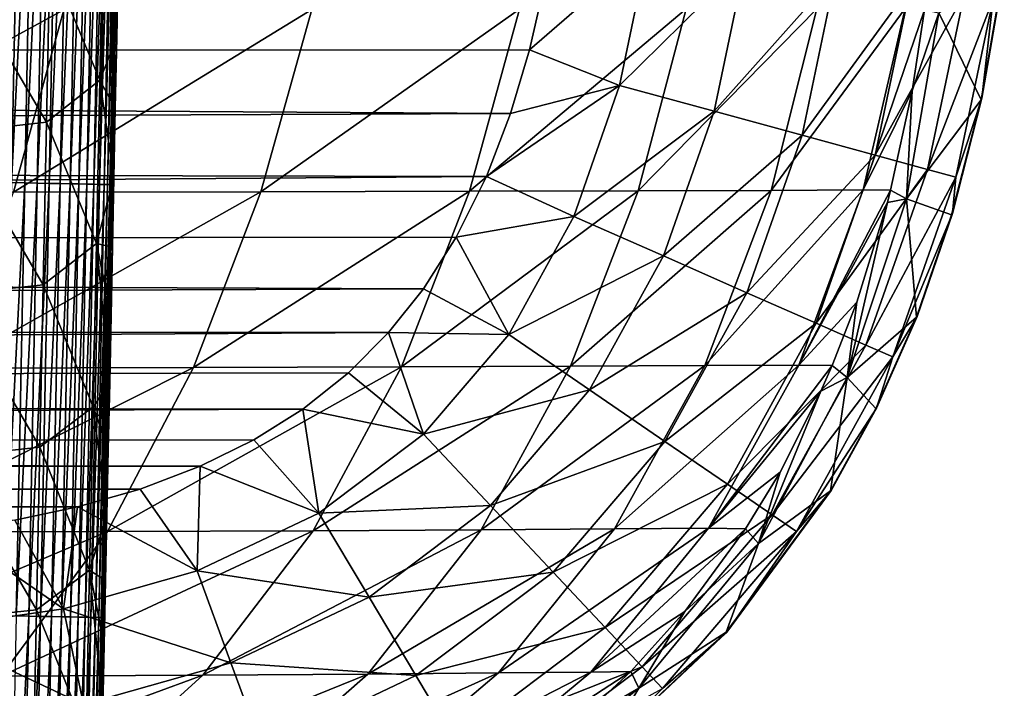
# Model space of a CAD drawing. Header units: metres. Extents: x -26 to 26, y -119 to 32.
# Tile 95 of 208: x 14.85 to 18.12, y -86.17 to -83.95. Entities that reach past the tile are written whole.
import ezdxf

# ---------------------------------------------------------------- set-up
doc = ezdxf.new("R2010")
doc.units = ezdxf.units.M
doc.layers.add('solid_13_411_041_XXX', color=7, linetype='CONTINUOUS')

msp = doc.modelspace()

# ---------------------------------------------------------------- linework, layer by layer
at = {"layer": 'solid_13_411_041_XXX'}
for points in [[(14.803458, -83.055862, 145.062561), (14.775111, -84.492905, 145.062637), (14.848847, -83.056755, 145.036484)], [(14.775111, -84.492905, 145.062637), (14.820511, -84.493813, 145.03656), (14.848847, -83.056755, 145.036484)], [(14.848847, -83.056755, 145.036484), (14.820511, -84.493813, 145.03656), (14.892544, -83.057617, 145.006866)], [(14.820511, -84.493813, 145.03656), (14.864215, -84.494682, 145.006912), (14.892544, -83.057617, 145.006866)], [(14.892544, -83.057617, 145.006866), (14.864215, -84.494682, 145.006912), (14.93414, -83.058441, 144.973877)], [(14.864215, -84.494682, 145.006912), (14.905818, -84.495506, 144.973923), (14.93414, -83.058441, 144.973877)], [(14.93414, -83.058441, 144.973877), (14.905818, -84.495506, 144.973923), (14.973257, -83.059212, 144.937775)], [(14.905818, -84.495506, 144.973923), (14.94494, -84.496292, 144.93779), (14.973257, -83.059212, 144.937775)], [(14.973257, -83.059212, 144.937775), (14.94494, -84.496292, 144.93779), (15.009553, -83.059929, 144.898819)], [(14.94494, -84.496292, 144.93779), (14.981237, -84.497017, 144.898804), (15.009553, -83.059929, 144.898819)], [(15.009553, -83.059929, 144.898819), (14.981237, -84.497017, 144.898804), (15.042732, -83.060585, 144.857361)], [(14.981237, -84.497017, 144.898804), (15.014417, -84.497681, 144.857346), (15.042732, -83.060585, 144.857361)], [(15.042732, -83.060585, 144.857361), (15.014417, -84.497681, 144.857346), (15.072556, -83.06118, 144.813797)], [(15.014417, -84.497681, 144.857346), (15.044238, -84.498276, 144.813751), (15.072556, -83.06118, 144.813797)], [(15.072556, -83.06118, 144.813797), (15.044238, -84.498276, 144.813751), (15.098847, -83.061699, 144.768509)], [(15.044238, -84.498276, 144.813751), (15.070522, -84.498802, 144.768448), (15.098847, -83.061699, 144.768509)], [(15.098847, -83.061699, 144.768509), (15.070522, -84.498802, 144.768448), (15.12149, -83.062149, 144.721939)], [(15.070522, -84.498802, 144.768448), (15.093157, -84.49926, 144.721848), (15.12149, -83.062149, 144.721939)], [(15.12149, -83.062149, 144.721939), (15.093157, -84.49926, 144.721848), (15.140434, -83.062523, 144.6745)], [(15.093157, -84.49926, 144.721848), (15.11209, -84.499641, 144.674377), (15.140434, -83.062523, 144.6745)], [(15.140434, -83.062523, 144.6745), (15.11209, -84.499641, 144.674377), (15.155691, -83.062836, 144.626587)], [(15.11209, -84.499641, 144.674377), (15.127334, -84.499954, 144.626465), (15.155691, -83.062836, 144.626587)], [(15.155691, -83.062836, 144.626587), (15.127334, -84.499954, 144.626465), (15.167327, -83.063065, 144.578629)], [(15.127334, -84.499954, 144.626465), (15.138954, -84.500191, 144.578476), (15.167327, -83.063065, 144.578629)], [(15.167327, -83.063065, 144.578629), (15.138954, -84.500191, 144.578476), (15.175461, -83.063232, 144.530975)], [(15.138954, -84.500191, 144.578476), (15.147071, -84.500359, 144.530823), (15.175461, -83.063232, 144.530975)], [(15.175461, -83.063232, 144.530975), (15.147071, -84.500359, 144.530823), (15.180253, -83.063332, 144.483963)], [(15.147071, -84.500359, 144.530823), (15.151845, -84.500458, 144.483795), (15.180253, -83.063332, 144.483963)], [(15.180962, -83.110985, 144.437943), (15.180253, -83.063332, 144.483963), (15.151845, -84.500458, 144.483795)], [(15.171782, -83.576561, 144.437881), (15.180962, -83.110985, 144.437943), (15.151845, -84.500458, 144.483795)], [(15.162795, -84.030807, 144.43782), (15.171782, -83.576561, 144.437881), (15.151845, -84.500458, 144.483795)], [(15.174595, -83.774887, 142.195953), (15.171782, -83.576561, 144.437881), (15.162795, -84.030807, 144.43782)], [(15.124441, -83.61216, 141.596115), (15.113297, -84.154083, 141.598404), (14.947064, -83.753944, 140.983948)], [(15.124441, -83.61216, 141.596115), (15.169733, -84.012238, 142.196716), (15.113297, -84.154083, 141.598404)], [(15.124441, -83.61216, 141.596115), (15.174595, -83.774887, 142.195953), (15.169733, -84.012238, 142.196716)], [(-16.615705, -83.693268, 104.899536), (-16.539513, -84.058632, 104.899536), (16.592365, -83.825233, 104.899536)], [(16.935949, -83.709862, 104.865211), (16.592365, -83.825233, 104.899536), (16.540787, -84.053635, 104.899536)], [(16.839554, -84.171463, 104.865211), (16.935949, -83.709862, 104.865211), (16.540787, -84.053635, 104.899536)], [(17.257246, -83.758705, 104.754227), (16.935949, -83.709862, 104.865211), (16.839554, -84.171463, 104.865211)], [(14.947064, -83.753944, 140.983948), (14.936033, -84.293365, 140.986801), (14.640757, -83.788597, 140.393875)], [(15.113297, -84.154083, 141.598404), (14.936033, -84.293365, 140.986801), (14.947064, -83.753944, 140.983948)], [(17.153124, -84.256844, 104.754227), (17.257246, -83.758705, 104.754227), (16.839554, -84.171463, 104.865211)], [(17.556665, -83.804222, 104.562874), (17.257246, -83.758705, 104.754227), (17.153124, -84.256844, 104.754227)], [(14.936033, -84.293365, 140.986801), (14.629941, -84.32737, 140.397293), (14.640757, -83.788597, 140.393875)], [(15.169733, -84.012238, 142.196716), (15.174595, -83.774887, 142.195953), (15.162795, -84.030807, 144.43782)], [(17.899822, -83.930084, 96.279167), (18.114765, -83.78936, 103.297173), (18.040104, -84.219482, 103.298996)], [(18.040104, -84.219482, 103.298996), (18.114765, -83.78936, 103.297173), (18.043011, -84.213997, 103.348038)], [(18.043011, -84.213997, 103.348038), (18.117117, -83.785042, 103.345543), (18.08057, -83.883873, 103.662086)], [(18.114765, -83.78936, 103.297173), (18.117117, -83.785042, 103.345543), (18.043011, -84.213997, 103.348038)], [(-16.539513, -84.058632, 104.899536), (16.540787, -84.053635, 104.899536), (16.592365, -83.825233, 104.899536)], [(17.445345, -84.336418, 104.562874), (17.556665, -83.804222, 104.562874), (17.153124, -84.256844, 104.754227)], [(17.805813, -83.842102, 104.300964), (17.556665, -83.804222, 104.562874), (17.445345, -84.336418, 104.562874)], [(17.688499, -84.402634, 104.300964), (17.805813, -83.842102, 104.300964), (17.445345, -84.336418, 104.562874)], [(17.983307, -83.869087, 103.991005), (17.805813, -83.842102, 104.300964), (17.688499, -84.402634, 104.300964)], [(17.861727, -84.449799, 103.991005), (17.983307, -83.869087, 103.991005), (17.688499, -84.402634, 104.300964)], [(18.08057, -83.883873, 103.662086), (17.983307, -83.869087, 103.991005), (17.861727, -84.449799, 103.991005)], [(17.956652, -84.475647, 103.662086), (18.08057, -83.883873, 103.662086), (17.861727, -84.449799, 103.991005)], [(18.043011, -84.213997, 103.348038), (18.08057, -83.883873, 103.662086), (17.956652, -84.475647, 103.662086)], [(14.99424, -83.919922, 80.08316), (14.826403, -84.525124, 80.137085), (13.882599, -84.525604, 78.836548)], [(14.045218, -83.92009, 78.772224), (14.99424, -83.919922, 80.08316), (13.882599, -84.525604, 78.836548)], [(15.817403, -83.919411, 81.477402), (15.648111, -84.524132, 81.52047), (14.826403, -84.525124, 80.137085)], [(14.99424, -83.919922, 80.08316), (15.817403, -83.919411, 81.477402), (14.826403, -84.525124, 80.137085)], [(16.50753, -83.918594, 82.944672), (16.341015, -84.522728, 82.97686), (15.648111, -84.524132, 81.52047)], [(15.817403, -83.919411, 81.477402), (16.50753, -83.918594, 82.944672), (15.648111, -84.524132, 81.52047)], [(17.060362, -83.917564, 84.471497), (16.900784, -84.521103, 84.493271), (16.341015, -84.522728, 82.97686)], [(16.50753, -83.918594, 82.944672), (17.060362, -83.917564, 84.471497), (16.341015, -84.522728, 82.97686)], [(17.494225, -83.916534, 86.036263), (17.343195, -84.519508, 86.049484), (16.900784, -84.521103, 84.493271)], [(17.060362, -83.917564, 84.471497), (17.494225, -83.916534, 86.036263), (16.900784, -84.521103, 84.493271)], [(17.78771, -83.915634, 87.633873), (17.648554, -84.518181, 87.639671), (17.343195, -84.519508, 86.049484)], [(17.494225, -83.916534, 86.036263), (17.78771, -83.915634, 87.633873), (17.343195, -84.519508, 86.049484)], [(17.78771, -83.915634, 87.633873), (17.852016, -83.919922, 89.257568), (17.648554, -84.518181, 87.639671)], [(17.648554, -84.518181, 87.639671), (17.852016, -83.919922, 89.257568), (17.810781, -84.189331, 89.257568)], [(17.899822, -83.930084, 96.279167), (18.040104, -84.219482, 103.298996), (17.792715, -84.547386, 96.280685)], [(17.810781, -84.189331, 89.257568), (17.899822, -83.930084, 96.279167), (17.792715, -84.547386, 96.280685)], [(17.810781, -84.189331, 89.257568), (17.852016, -83.919922, 89.257568), (17.899822, -83.930084, 96.279167)], [(15.113297, -84.154083, 141.598404), (15.169733, -84.012238, 142.196716), (15.164923, -84.246788, 142.197495)], [(15.169733, -84.012238, 142.196716), (15.162795, -84.030807, 144.43782), (15.149654, -84.692284, 144.437744)], [(15.164923, -84.246788, 142.197495), (15.169733, -84.012238, 142.196716), (15.149654, -84.692284, 144.437744)], [(15.149654, -84.692284, 144.437744), (15.162795, -84.030807, 144.43782), (15.151845, -84.500458, 144.483795)], [(-16.539513, -84.058632, 104.899536), (16.477753, -84.264839, 104.899536), (16.540787, -84.053635, 104.899536)], [(-16.539513, -84.058632, 104.899536), (-16.427309, -84.401772, 104.899536), (16.477753, -84.264839, 104.899536)], [(16.839554, -84.171463, 104.865211), (16.540787, -84.053635, 104.899536), (16.477753, -84.264839, 104.899536)], [(15.113297, -84.154083, 141.598404), (15.10212, -84.696007, 141.600754), (14.936033, -84.293365, 140.986801)], [(15.113297, -84.154083, 141.598404), (15.160161, -84.478645, 142.198273), (15.10212, -84.696007, 141.600754)], [(15.113297, -84.154083, 141.598404), (15.164923, -84.246788, 142.197495), (15.160161, -84.478645, 142.198273)], [(16.839554, -84.171463, 104.865211), (16.477753, -84.264839, 104.899536), (16.397043, -84.473907, 104.899536)], [(16.687374, -84.6064, 104.865211), (16.839554, -84.171463, 104.865211), (16.397043, -84.473907, 104.899536)], [(17.153124, -84.256844, 104.754227), (16.839554, -84.171463, 104.865211), (16.687374, -84.6064, 104.865211)], [(17.648554, -84.518181, 87.639671), (17.810781, -84.189331, 89.257568), (17.739618, -84.519104, 89.257568)], [(17.739618, -84.519104, 89.257568), (17.810781, -84.189331, 89.257568), (17.792715, -84.547386, 96.280685)], [(17.792715, -84.547386, 96.280685), (18.040104, -84.219482, 103.298996), (17.942295, -84.601135, 103.301682)], [(17.942295, -84.601135, 103.301682), (18.040104, -84.219482, 103.298996), (17.945284, -84.596733, 103.350929)], [(17.945284, -84.596733, 103.350929), (18.043011, -84.213997, 103.348038), (17.956652, -84.475647, 103.662086)], [(18.040104, -84.219482, 103.298996), (18.043011, -84.213997, 103.348038), (17.945284, -84.596733, 103.350929)], [(15.160161, -84.478645, 142.198273), (15.164923, -84.246788, 142.197495), (15.149654, -84.692284, 144.437744)], [(16.984856, -84.737251, 104.754227), (17.153124, -84.256844, 104.754227), (16.687374, -84.6064, 104.865211)], [(17.445345, -84.336418, 104.562874), (17.153124, -84.256844, 104.754227), (16.984856, -84.737251, 104.754227)], [(-16.427309, -84.401772, 104.899536), (16.397043, -84.473907, 104.899536), (16.477753, -84.264839, 104.899536)], [(14.936033, -84.293365, 140.986801), (14.924971, -84.832794, 140.989716), (14.629941, -84.32737, 140.397293)], [(15.10212, -84.696007, 141.600754), (14.924971, -84.832794, 140.989716), (14.936033, -84.293365, 140.986801)], [(14.924971, -84.832794, 140.989716), (14.61909, -84.86615, 140.400742), (14.629941, -84.32737, 140.397293)], [(17.262083, -84.859192, 104.562874), (17.445345, -84.336418, 104.562874), (16.984856, -84.737251, 104.754227)], [(17.688499, -84.402634, 104.300964), (17.445345, -84.336418, 104.562874), (17.262083, -84.859192, 104.562874)], [(-16.427309, -84.401772, 104.899536), (-16.274218, -84.7146, 104.899536), (16.397043, -84.473907, 104.899536)], [(17.492764, -84.960655, 104.300964), (17.688499, -84.402634, 104.300964), (17.262083, -84.859192, 104.562874)], [(17.861727, -84.449799, 103.991005), (17.688499, -84.402634, 104.300964), (17.492764, -84.960655, 104.300964)], [(17.657101, -85.032944, 103.991005), (17.861727, -84.449799, 103.991005), (17.492764, -84.960655, 104.300964)], [(17.956652, -84.475647, 103.662086), (17.861727, -84.449799, 103.991005), (17.657101, -85.032944, 103.991005)], [(-16.274218, -84.7146, 104.899536), (16.29735, -84.674454, 104.899536), (16.397043, -84.473907, 104.899536)], [(15.10212, -84.696007, 141.600754), (15.160161, -84.478645, 142.198273), (15.155447, -84.707909, 142.199051)], [(15.155447, -84.707909, 142.199051), (15.160161, -84.478645, 142.198273), (15.149654, -84.692284, 144.437744)], [(16.687374, -84.6064, 104.865211), (16.397043, -84.473907, 104.899536), (16.29735, -84.674454, 104.899536)], [(17.747154, -85.072556, 103.662086), (17.956652, -84.475647, 103.662086), (17.657101, -85.032944, 103.991005)], [(17.945284, -84.596733, 103.350929), (17.956652, -84.475647, 103.662086), (17.747154, -85.072556, 103.662086)], [(14.820511, -84.493813, 145.03656), (14.791864, -85.930862, 145.036621), (14.864215, -84.494682, 145.006912)], [(14.791864, -85.930862, 145.036621), (14.835576, -85.93174, 145.006973), (14.864215, -84.494682, 145.006912)], [(14.864215, -84.494682, 145.006912), (14.835576, -85.93174, 145.006973), (14.905818, -84.495506, 144.973923)], [(14.835576, -85.93174, 145.006973), (14.877186, -85.932579, 144.973953), (14.905818, -84.495506, 144.973923)], [(14.905818, -84.495506, 144.973923), (14.877186, -85.932579, 144.973953), (14.94494, -84.496292, 144.93779)], [(14.877186, -85.932579, 144.973953), (14.916311, -85.933365, 144.937805), (14.94494, -84.496292, 144.93779)], [(14.94494, -84.496292, 144.93779), (14.916311, -85.933365, 144.937805), (14.981237, -84.497017, 144.898804)], [(14.916311, -85.933365, 144.937805), (14.952611, -85.934097, 144.898819), (14.981237, -84.497017, 144.898804)], [(14.981237, -84.497017, 144.898804), (14.952611, -85.934097, 144.898819), (15.014417, -84.497681, 144.857346)], [(14.952611, -85.934097, 144.898819), (14.98579, -85.934769, 144.857315), (15.014417, -84.497681, 144.857346)], [(15.014417, -84.497681, 144.857346), (14.98579, -85.934769, 144.857315), (15.044238, -84.498276, 144.813751)], [(14.98579, -85.934769, 144.857315), (15.015608, -85.935371, 144.813705), (15.044238, -84.498276, 144.813751)], [(15.044238, -84.498276, 144.813751), (15.015608, -85.935371, 144.813705), (15.070522, -84.498802, 144.768448)], [(15.015608, -85.935371, 144.813705), (15.041887, -85.935905, 144.768387), (15.070522, -84.498802, 144.768448)], [(15.070522, -84.498802, 144.768448), (15.041887, -85.935905, 144.768387), (15.093157, -84.49926, 144.721848)], [(15.041887, -85.935905, 144.768387), (15.064514, -85.936371, 144.721771), (15.093157, -84.49926, 144.721848)], [(15.093157, -84.49926, 144.721848), (15.064514, -85.936371, 144.721771), (15.11209, -84.499641, 144.674377)], [(15.064514, -85.936371, 144.721771), (15.083437, -85.936752, 144.674286), (15.11209, -84.499641, 144.674377)], [(15.11209, -84.499641, 144.674377), (15.083437, -85.936752, 144.674286), (15.127334, -84.499954, 144.626465)], [(15.083437, -85.936752, 144.674286), (15.098668, -85.937065, 144.626343), (15.127334, -84.499954, 144.626465)], [(15.127334, -84.499954, 144.626465), (15.098668, -85.937065, 144.626343), (15.138954, -84.500191, 144.578476)], [(15.098668, -85.937065, 144.626343), (15.110275, -85.937309, 144.578354), (15.138954, -84.500191, 144.578476)], [(15.138954, -84.500191, 144.578476), (15.110275, -85.937309, 144.578354), (15.147071, -84.500359, 144.530823)], [(15.110275, -85.937309, 144.578354), (15.118376, -85.937477, 144.53067), (15.147071, -84.500359, 144.530823)], [(15.147071, -84.500359, 144.530823), (15.118376, -85.937477, 144.53067), (15.151845, -84.500458, 144.483795)], [(15.118376, -85.937477, 144.53067), (15.123133, -85.937576, 144.483643), (15.151845, -84.500458, 144.483795)], [(15.149654, -84.692284, 144.437744), (15.151845, -84.500458, 144.483795), (15.123133, -85.937576, 144.483643)], [(16.341015, -84.522728, 82.97686), (16.115328, -85.105667, 83.041573), (15.42452, -85.107681, 81.602661)], [(15.648111, -84.524132, 81.52047), (16.341015, -84.522728, 82.97686), (15.42452, -85.107681, 81.602661)], [(16.900784, -84.521103, 84.493271), (16.676941, -85.103378, 84.540428), (16.115328, -85.105667, 83.041573)], [(16.341015, -84.522728, 82.97686), (16.900784, -84.521103, 84.493271), (16.115328, -85.105667, 83.041573)], [(17.343195, -84.519508, 86.049484), (17.122599, -85.101151, 86.0802), (16.676941, -85.103378, 84.540428)], [(16.900784, -84.521103, 84.493271), (17.343195, -84.519508, 86.049484), (16.676941, -85.103378, 84.540428)], [(17.648554, -84.518181, 87.639671), (17.434774, -85.099342, 87.654678), (17.122599, -85.101151, 86.0802)], [(17.343195, -84.519508, 86.049484), (17.648554, -84.518181, 87.639671), (17.122599, -85.101151, 86.0802)], [(17.648554, -84.518181, 87.639671), (17.739618, -84.519104, 89.257568), (17.434774, -85.099342, 87.654678)], [(17.434774, -85.099342, 87.654678), (17.739618, -84.519104, 89.257568), (17.729053, -84.559921, 89.257568)], [(17.729053, -84.559921, 89.257568), (17.739618, -84.519104, 89.257568), (17.792715, -84.547386, 96.280685)], [(15.648111, -84.524132, 81.52047), (15.42452, -85.107681, 81.602661), (14.608914, -85.109169, 80.236252)], [(14.826403, -84.525124, 80.137085), (15.648111, -84.524132, 81.52047), (14.608914, -85.109169, 80.236252)], [(17.792715, -84.547386, 96.280685), (17.82509, -84.94014, 103.304955), (17.595177, -85.140869, 96.28347)], [(17.729053, -84.559921, 89.257568), (17.792715, -84.547386, 96.280685), (17.595177, -85.140869, 96.28347)], [(17.792715, -84.547386, 96.280685), (17.942295, -84.601135, 103.301682), (17.82509, -84.94014, 103.304955)], [(17.434774, -85.099342, 87.654678), (17.729053, -84.559921, 89.257568), (17.627356, -84.890221, 89.257568)], [(17.627356, -84.890221, 89.257568), (17.729053, -84.559921, 89.257568), (17.595177, -85.140869, 96.28347)], [(16.471451, -84.998474, 104.865211), (16.687374, -84.6064, 104.865211), (16.29735, -84.674454, 104.899536)], [(16.984856, -84.737251, 104.754227), (16.687374, -84.6064, 104.865211), (16.471451, -84.998474, 104.865211)], [(17.827477, -84.938141, 103.354057), (17.945284, -84.596733, 103.350929), (17.747154, -85.072556, 103.662086)], [(17.82509, -84.94014, 103.304955), (17.942295, -84.601135, 103.301682), (17.827477, -84.938141, 103.354057)], [(17.942295, -84.601135, 103.301682), (17.945284, -84.596733, 103.350929), (17.827477, -84.938141, 103.354057)], [(-16.274218, -84.7146, 104.899536), (16.188822, -84.846039, 104.899536), (16.29735, -84.674454, 104.899536)], [(16.471451, -84.998474, 104.865211), (16.29735, -84.674454, 104.899536), (16.188822, -84.846039, 104.899536)], [(-16.274218, -84.7146, 104.899536), (-16.087545, -84.974808, 104.899536), (16.188822, -84.846039, 104.899536)], [(15.10212, -84.696007, 141.600754), (15.090912, -85.23793, 141.603149), (14.924971, -84.832794, 140.989716)], [(15.10212, -84.696007, 141.600754), (15.146161, -85.158722, 142.200623), (15.090912, -85.23793, 141.603149)], [(15.10212, -84.696007, 141.600754), (15.155447, -84.707909, 142.199051), (15.150779, -84.934669, 142.199844)], [(15.10212, -84.696007, 141.600754), (15.150779, -84.934669, 142.199844), (15.146161, -85.158722, 142.200623)], [(15.136904, -85.331009, 144.437668), (15.149654, -84.692284, 144.437744), (15.123133, -85.937576, 144.483643)], [(15.155447, -84.707909, 142.199051), (15.149654, -84.692284, 144.437744), (15.136904, -85.331009, 144.437668)], [(15.150779, -84.934669, 142.199844), (15.155447, -84.707909, 142.199051), (15.136904, -85.331009, 144.437668)], [(16.739744, -85.181877, 104.754227), (16.984856, -84.737251, 104.754227), (16.471451, -84.998474, 104.865211)], [(17.262083, -84.859192, 104.562874), (16.984856, -84.737251, 104.754227), (16.739744, -85.181877, 104.754227)], [(-16.087545, -84.974808, 104.899536), (16.072535, -84.991806, 104.899536), (16.188822, -84.846039, 104.899536)], [(14.924971, -84.832794, 140.989716), (14.913876, -85.372215, 140.992661), (14.61909, -84.86615, 140.400742)], [(15.090912, -85.23793, 141.603149), (14.913876, -85.372215, 140.992661), (14.924971, -84.832794, 140.989716)], [(16.471451, -84.998474, 104.865211), (16.188822, -84.846039, 104.899536), (16.072535, -84.991806, 104.899536)], [(14.913876, -85.372215, 140.992661), (14.608204, -85.40493, 140.404236), (14.61909, -84.86615, 140.400742)], [(16.989767, -85.352798, 104.562874), (17.262083, -84.859192, 104.562874), (16.739744, -85.181877, 104.754227)], [(17.492764, -84.960655, 104.300964), (17.262083, -84.859192, 104.562874), (16.989767, -85.352798, 104.562874)], [(17.434774, -85.099342, 87.654678), (17.627356, -84.890221, 89.257568), (17.545746, -85.100464, 89.257568)], [(17.545746, -85.100464, 89.257568), (17.627356, -84.890221, 89.257568), (17.595177, -85.140869, 96.28347)], [(15.146161, -85.158722, 142.200623), (15.150779, -84.934669, 142.199844), (15.136904, -85.331009, 144.437668)], [(17.595177, -85.140869, 96.28347), (17.82509, -84.94014, 103.304955), (17.690569, -85.243454, 103.30864)], [(17.690569, -85.243454, 103.30864), (17.82509, -84.94014, 103.304955), (17.692327, -85.242989, 103.357338)], [(17.692327, -85.242989, 103.357338), (17.827477, -84.938141, 103.354057), (17.747154, -85.072556, 103.662086)], [(17.82509, -84.94014, 103.304955), (17.827477, -84.938141, 103.354057), (17.692327, -85.242989, 103.357338)], [(-16.087545, -84.974808, 104.899536), (-15.861433, -85.190666, 104.899536), (16.072535, -84.991806, 104.899536)], [(17.197813, -85.495018, 104.300964), (17.492764, -84.960655, 104.300964), (16.989767, -85.352798, 104.562874)], [(17.657101, -85.032944, 103.991005), (17.492764, -84.960655, 104.300964), (17.197813, -85.495018, 104.300964)], [(-15.861433, -85.190666, 104.899536), (15.939108, -85.125252, 104.899536), (16.072535, -84.991806, 104.899536)], [(16.188721, -85.329254, 104.865211), (16.072535, -84.991806, 104.899536), (15.939108, -85.125252, 104.899536)], [(16.188721, -85.329254, 104.865211), (16.471451, -84.998474, 104.865211), (16.072535, -84.991806, 104.899536)], [(16.739744, -85.181877, 104.754227), (16.471451, -84.998474, 104.865211), (16.188721, -85.329254, 104.865211)], [(17.346025, -85.596336, 103.991005), (17.657101, -85.032944, 103.991005), (17.197813, -85.495018, 104.300964)], [(17.747154, -85.072556, 103.662086), (17.657101, -85.032944, 103.991005), (17.346025, -85.596336, 103.991005)], [(17.427242, -85.651855, 103.662086), (17.747154, -85.072556, 103.662086), (17.346025, -85.596336, 103.991005)], [(17.692327, -85.242989, 103.357338), (17.747154, -85.072556, 103.662086), (17.427242, -85.651855, 103.662086)], [(15.42452, -85.107681, 81.602661), (15.13906, -85.65184, 81.729492), (14.33494, -85.653816, 80.387039)], [(14.608914, -85.109169, 80.236252), (15.42452, -85.107681, 81.602661), (14.33494, -85.653816, 80.387039)], [(16.115328, -85.105667, 83.041573), (15.822133, -85.64917, 83.143372), (15.13906, -85.65184, 81.729492)], [(15.42452, -85.107681, 81.602661), (16.115328, -85.105667, 83.041573), (15.13906, -85.65184, 81.729492)], [(16.676941, -85.103378, 84.540428), (16.379683, -85.646141, 84.616486), (15.822133, -85.64917, 83.143372)], [(16.115328, -85.105667, 83.041573), (16.676941, -85.103378, 84.540428), (15.822133, -85.64917, 83.143372)], [(17.122599, -85.101151, 86.0802), (16.822458, -85.643211, 86.130875), (16.379683, -85.646141, 84.616486)], [(16.676941, -85.103378, 84.540428), (17.122599, -85.101151, 86.0802), (16.379683, -85.646141, 84.616486)], [(17.434774, -85.099342, 87.654678), (17.135164, -85.640839, 87.680084), (16.822458, -85.643211, 86.130875)], [(17.122599, -85.101151, 86.0802), (17.434774, -85.099342, 87.654678), (16.822458, -85.643211, 86.130875)], [(17.434774, -85.099342, 87.654678), (17.545746, -85.100464, 89.257568), (17.135164, -85.640839, 87.680084)], [(17.135164, -85.640839, 87.680084), (17.545746, -85.100464, 89.257568), (17.508017, -85.186554, 89.257568)], [(17.508017, -85.186554, 89.257568), (17.545746, -85.100464, 89.257568), (17.595177, -85.140869, 96.28347)], [(-15.861433, -85.190666, 104.899536), (15.788097, -85.245422, 104.899536), (15.939108, -85.125252, 104.899536)], [(16.188721, -85.329254, 104.865211), (15.939108, -85.125252, 104.899536), (15.788097, -85.245422, 104.899536)], [(17.595177, -85.140869, 96.28347), (17.540079, -85.516647, 103.312614), (17.300333, -85.691101, 96.287369)], [(17.508017, -85.186554, 89.257568), (17.595177, -85.140869, 96.28347), (17.300333, -85.691101, 96.287369)], [(17.595177, -85.140869, 96.28347), (17.690569, -85.243454, 103.30864), (17.540079, -85.516647, 103.312614)], [(15.090912, -85.23793, 141.603149), (15.146161, -85.158722, 142.200623), (15.141594, -85.38002, 142.201416)], [(15.141594, -85.38002, 142.201416), (15.146161, -85.158722, 142.200623), (15.136904, -85.331009, 144.437668)], [(-15.861433, -85.190666, 104.899536), (-15.583422, -85.369743, 104.899536), (15.788097, -85.245422, 104.899536)], [(16.411318, -85.56604, 104.754227), (16.739744, -85.181877, 104.754227), (16.188721, -85.329254, 104.865211)], [(16.989767, -85.352798, 104.562874), (16.739744, -85.181877, 104.754227), (16.411318, -85.56604, 104.754227)], [(17.135164, -85.640839, 87.680084), (17.508017, -85.186554, 89.257568), (17.372475, -85.454437, 89.257568)], [(17.372475, -85.454437, 89.257568), (17.508017, -85.186554, 89.257568), (17.300333, -85.691101, 96.287369)], [(15.090912, -85.23793, 141.603149), (15.079674, -85.779854, 141.605621), (14.913876, -85.372215, 140.992661)], [(15.090912, -85.23793, 141.603149), (15.137076, -85.598648, 142.202209), (15.079674, -85.779854, 141.605621)], [(15.090912, -85.23793, 141.603149), (15.141594, -85.38002, 142.201416), (15.137076, -85.598648, 142.202209)], [(-15.583422, -85.369743, 104.899536), (15.624725, -85.347519, 104.899536), (15.788097, -85.245422, 104.899536)], [(15.841104, -85.591087, 104.865211), (15.788097, -85.245422, 104.899536), (15.624725, -85.347519, 104.899536)], [(15.841104, -85.591087, 104.865211), (16.188721, -85.329254, 104.865211), (15.788097, -85.245422, 104.899536)], [(17.542105, -85.515724, 103.360718), (17.692327, -85.242989, 103.357338), (17.427242, -85.651855, 103.662086)], [(17.540079, -85.516647, 103.312614), (17.690569, -85.243454, 103.30864), (17.542105, -85.515724, 103.360718)], [(17.690569, -85.243454, 103.30864), (17.692327, -85.242989, 103.357338), (17.542105, -85.515724, 103.360718)], [(15.124552, -85.946991, 144.437592), (15.136904, -85.331009, 144.437668), (15.123133, -85.937576, 144.483643)], [(15.141594, -85.38002, 142.201416), (15.136904, -85.331009, 144.437668), (15.124552, -85.946991, 144.437592)], [(16.411318, -85.56604, 104.754227), (16.188721, -85.329254, 104.865211), (15.841104, -85.591087, 104.865211)], [(-15.583422, -85.369743, 104.899536), (15.446947, -85.434799, 104.899536), (15.624725, -85.347519, 104.899536)], [(-15.583422, -85.369743, 104.899536), (-15.411857, -85.449745, 104.899536), (15.446947, -85.434799, 104.899536)], [(14.913876, -85.372215, 140.992661), (14.902749, -85.911644, 140.995651), (14.608204, -85.40493, 140.404236)], [(15.079674, -85.779854, 141.605621), (14.902749, -85.911644, 140.995651), (14.913876, -85.372215, 140.992661)], [(15.841104, -85.591087, 104.865211), (15.624725, -85.347519, 104.899536), (15.446947, -85.434799, 104.899536)], [(16.618759, -85.786697, 104.562874), (16.989767, -85.352798, 104.562874), (16.411318, -85.56604, 104.754227)], [(17.197813, -85.495018, 104.300964), (16.989767, -85.352798, 104.562874), (16.618759, -85.786697, 104.562874)], [(14.902749, -85.911644, 140.995651), (14.597282, -85.94371, 140.407745), (14.608204, -85.40493, 140.404236)], [(15.137076, -85.598648, 142.202209), (15.141594, -85.38002, 142.201416), (15.124552, -85.946991, 144.437592)], [(-15.411857, -85.449745, 104.899536), (15.247194, -85.510757, 104.899536), (15.446947, -85.434799, 104.899536)], [(15.436441, -85.7826, 104.865211), (15.446947, -85.434799, 104.899536), (15.247194, -85.510757, 104.899536)], [(15.436441, -85.7826, 104.865211), (15.841104, -85.591087, 104.865211), (15.446947, -85.434799, 104.899536)], [(-15.411857, -85.449745, 104.899536), (-15.214785, -85.521286, 104.899536), (15.247194, -85.510757, 104.899536)], [(17.135164, -85.640839, 87.680084), (17.372475, -85.454437, 89.257568), (17.257753, -85.643456, 89.257568)], [(17.257753, -85.643456, 89.257568), (17.372475, -85.454437, 89.257568), (17.300333, -85.691101, 96.287369)], [(16.79137, -85.970314, 104.300964), (17.197813, -85.495018, 104.300964), (16.618759, -85.786697, 104.562874)], [(17.346025, -85.596336, 103.991005), (17.197813, -85.495018, 104.300964), (16.79137, -85.970314, 104.300964)], [(-15.214785, -85.521286, 104.899536), (15.03944, -85.570366, 104.899536), (15.247194, -85.510757, 104.899536)], [(-15.214785, -85.521286, 104.899536), (-14.98655, -85.582878, 104.899536), (15.03944, -85.570366, 104.899536)], [(15.436441, -85.7826, 104.865211), (15.247194, -85.510757, 104.899536), (15.03944, -85.570366, 104.899536)], [(17.193985, -85.985977, 103.321007), (17.540079, -85.516647, 103.312614), (17.195641, -85.985603, 103.367668)], [(17.300333, -85.691101, 96.287369), (17.540079, -85.516647, 103.312614), (17.193985, -85.985977, 103.321007)], [(17.195641, -85.985603, 103.367668), (17.542105, -85.515724, 103.360718), (17.427242, -85.651855, 103.662086)], [(17.540079, -85.516647, 103.312614), (17.542105, -85.515724, 103.360718), (17.195641, -85.985603, 103.367668)], [(16.00765, -85.870155, 104.754227), (16.411318, -85.56604, 104.754227), (15.841104, -85.591087, 104.865211)], [(16.618759, -85.786697, 104.562874), (16.411318, -85.56604, 104.754227), (16.00765, -85.870155, 104.754227)], [(-14.98655, -85.582878, 104.899536), (14.831746, -85.614212, 104.899536), (15.03944, -85.570366, 104.899536)], [(14.992978, -85.90802, 104.865211), (15.03944, -85.570366, 104.899536), (14.831746, -85.614212, 104.899536)], [(14.992978, -85.90802, 104.865211), (15.436441, -85.7826, 104.865211), (15.03944, -85.570366, 104.899536)], [(15.079674, -85.779854, 141.605621), (15.137076, -85.598648, 142.202209), (15.132607, -85.814713, 142.203003)], [(15.132607, -85.814713, 142.203003), (15.137076, -85.598648, 142.202209), (15.124552, -85.946991, 144.437592)], [(16.00765, -85.870155, 104.754227), (15.841104, -85.591087, 104.865211), (15.436441, -85.7826, 104.865211)], [(16.914339, -86.101128, 103.991005), (17.346025, -85.596336, 103.991005), (16.79137, -85.970314, 104.300964)], [(17.427242, -85.651855, 103.662086), (17.346025, -85.596336, 103.991005), (16.914339, -86.101128, 103.991005)], [(14.992978, -85.90802, 104.865211), (14.831746, -85.614212, 104.899536), (14.612687, -85.646492, 104.899536)], [(15.13906, -85.65184, 81.729492), (14.786016, -86.131905, 81.904572), (13.999086, -86.134369, 80.593689)], [(14.33494, -85.653816, 80.387039), (15.13906, -85.65184, 81.729492), (13.999086, -86.134369, 80.593689)], [(14.526298, -85.976295, 104.865211), (14.992978, -85.90802, 104.865211), (14.612687, -85.646492, 104.899536)], [(15.822133, -85.64917, 83.143372), (15.455565, -86.128563, 83.285141), (14.786016, -86.131905, 81.904572)], [(15.13906, -85.65184, 81.729492), (15.822133, -85.64917, 83.143372), (14.786016, -86.131905, 81.904572)], [(16.379683, -85.646141, 84.616486), (16.003183, -86.124779, 84.723572), (15.455565, -86.128563, 83.285141)], [(15.822133, -85.64917, 83.143372), (16.379683, -85.646141, 84.616486), (15.455565, -86.128563, 83.285141)], [(16.822458, -85.643211, 86.130875), (16.437141, -86.121117, 86.202934), (16.003183, -86.124779, 84.723572)], [(16.379683, -85.646141, 84.616486), (16.822458, -85.643211, 86.130875), (16.003183, -86.124779, 84.723572)], [(17.135164, -85.640839, 87.680084), (16.744373, -86.118149, 87.716537), (16.437141, -86.121117, 86.202934)], [(16.822458, -85.643211, 86.130875), (17.135164, -85.640839, 87.680084), (16.437141, -86.121117, 86.202934)], [(17.135164, -85.640839, 87.680084), (17.257753, -85.643456, 89.257568), (16.744373, -86.118149, 87.716537)], [(16.744373, -86.118149, 87.716537), (17.257753, -85.643456, 89.257568), (17.055836, -85.91774, 89.257568)], [(16.981724, -86.172806, 103.662086), (17.427242, -85.651855, 103.662086), (16.914339, -86.101128, 103.991005)], [(17.195641, -85.985603, 103.367668), (17.427242, -85.651855, 103.662086), (16.981724, -86.172806, 103.662086)], [(17.055836, -85.91774, 89.257568), (17.257753, -85.643456, 89.257568), (17.300333, -85.691101, 96.287369)], [(17.300333, -85.691101, 96.287369), (17.193985, -85.985977, 103.321007), (16.903618, -86.171585, 96.291962)], [(17.055836, -85.91774, 89.257568), (17.300333, -85.691101, 96.287369), (16.903618, -86.171585, 96.291962)], [(15.079674, -85.779854, 141.605621), (15.068404, -86.321777, 141.608139), (14.902749, -85.911644, 140.995651)], [(15.548851, -86.087532, 104.754227), (15.436441, -85.7826, 104.865211), (14.992978, -85.90802, 104.865211)], [(15.079674, -85.779854, 141.605621), (15.123806, -86.239502, 142.20459), (15.068404, -86.321777, 141.608139)], [(15.079674, -85.779854, 141.605621), (15.132607, -85.814713, 142.203003), (15.128184, -86.028297, 142.203796)], [(15.079674, -85.779854, 141.605621), (15.128184, -86.028297, 142.203796), (15.123806, -86.239502, 142.20459)], [(15.548851, -86.087532, 104.754227), (16.00765, -85.870155, 104.754227), (15.436441, -85.7826, 104.865211)], [(16.162857, -86.130226, 104.562874), (16.618759, -85.786697, 104.562874), (16.00765, -85.870155, 104.754227)], [(16.79137, -85.970314, 104.300964), (16.618759, -85.786697, 104.562874), (16.162857, -86.130226, 104.562874)], [(15.128184, -86.028297, 142.203796), (15.132607, -85.814713, 142.203003), (15.124552, -85.946991, 144.437592)], [(16.162857, -86.130226, 104.562874), (16.00765, -85.870155, 104.754227), (15.548851, -86.087532, 104.754227)], [(15.05914, -86.226196, 104.754227), (14.992978, -85.90802, 104.865211), (14.526298, -85.976295, 104.865211)], [(14.902749, -85.911644, 140.995651), (14.891592, -86.451073, 140.998688), (14.597282, -85.94371, 140.407745)], [(15.068404, -86.321777, 141.608139), (14.891592, -86.451073, 140.998688), (14.902749, -85.911644, 140.995651)], [(15.05914, -86.226196, 104.754227), (15.548851, -86.087532, 104.754227), (14.992978, -85.90802, 104.865211)], [(16.744373, -86.118149, 87.716537), (17.055836, -85.91774, 89.257568), (16.876656, -86.116425, 89.257568)], [(16.876656, -86.116425, 89.257568), (17.055836, -85.91774, 89.257568), (16.903618, -86.171585, 96.291962)], [(14.891592, -86.451073, 140.998688), (14.586325, -86.482498, 140.411285), (14.597282, -85.94371, 140.407745)], [(14.835576, -85.93174, 145.006973), (14.806629, -87.368797, 145.007034), (14.877186, -85.932579, 144.973953)], [(14.806629, -87.368797, 145.007034), (14.848244, -87.369644, 144.973999), (14.877186, -85.932579, 144.973953)], [(14.877186, -85.932579, 144.973953), (14.848244, -87.369644, 144.973999), (14.916311, -85.933365, 144.937805)], [(14.848244, -87.369644, 144.973999), (14.887373, -87.370438, 144.937836), (14.916311, -85.933365, 144.937805)], [(14.916311, -85.933365, 144.937805), (14.887373, -87.370438, 144.937836), (14.952611, -85.934097, 144.898819)], [(14.887373, -87.370438, 144.937836), (14.923675, -87.371185, 144.898819), (14.952611, -85.934097, 144.898819)], [(14.952611, -85.934097, 144.898819), (14.923675, -87.371185, 144.898819), (14.98579, -85.934769, 144.857315)], [(14.923675, -87.371185, 144.898819), (14.956853, -87.371857, 144.857315), (14.98579, -85.934769, 144.857315)], [(14.98579, -85.934769, 144.857315), (14.956853, -87.371857, 144.857315), (15.015608, -85.935371, 144.813705)], [(14.956853, -87.371857, 144.857315), (14.986669, -87.372467, 144.81369), (15.015608, -85.935371, 144.813705)], [(15.015608, -85.935371, 144.813705), (14.986669, -87.372467, 144.81369), (15.041887, -85.935905, 144.768387)], [(14.986669, -87.372467, 144.81369), (15.012943, -87.373009, 144.768341), (15.041887, -85.935905, 144.768387)], [(15.041887, -85.935905, 144.768387), (15.012943, -87.373009, 144.768341), (15.064514, -85.936371, 144.721771)], [(15.012943, -87.373009, 144.768341), (15.035563, -87.373474, 144.72171), (15.064514, -85.936371, 144.721771)], [(15.064514, -85.936371, 144.721771), (15.035563, -87.373474, 144.72171), (15.083437, -85.936752, 144.674286)], [(15.035563, -87.373474, 144.72171), (15.054477, -87.373863, 144.67421), (15.083437, -85.936752, 144.674286)], [(15.083437, -85.936752, 144.674286), (15.054477, -87.373863, 144.67421), (15.098668, -85.937065, 144.626343)], [(15.054477, -87.373863, 144.67421), (15.069696, -87.374176, 144.626251), (15.098668, -85.937065, 144.626343)], [(15.098668, -85.937065, 144.626343), (15.069696, -87.374176, 144.626251), (15.110275, -85.937309, 144.578354)], [(15.069696, -87.374176, 144.626251), (15.08129, -87.37442, 144.578247), (15.110275, -85.937309, 144.578354)], [(15.110275, -85.937309, 144.578354), (15.08129, -87.37442, 144.578247), (15.118376, -85.937477, 144.53067)], [(15.08129, -87.37442, 144.578247), (15.089376, -87.374588, 144.530548), (15.118376, -85.937477, 144.53067)], [(15.118376, -85.937477, 144.53067), (15.089376, -87.374588, 144.530548), (15.123133, -85.937576, 144.483643)], [(15.089376, -87.374588, 144.530548), (15.094117, -87.374687, 144.483505), (15.123133, -85.937576, 144.483643)], [(15.124552, -85.946991, 144.437592), (15.123133, -85.937576, 144.483643), (15.094117, -87.374687, 144.483505)], [(15.112567, -86.541969, 144.437531), (15.124552, -85.946991, 144.437592), (15.094117, -87.374687, 144.483505)], [(15.128184, -86.028297, 142.203796), (15.124552, -85.946991, 144.437592), (15.112567, -86.541969, 144.437531)], [(14.555666, -86.29995, 104.754227), (15.05914, -86.226196, 104.754227), (14.526298, -85.976295, 104.865211)], [(16.292004, -86.346626, 104.300964), (16.79137, -85.970314, 104.300964), (16.162857, -86.130226, 104.562874)], [(16.914339, -86.101128, 103.991005), (16.79137, -85.970314, 104.300964), (16.292004, -86.346626, 104.300964)], [(16.783739, -86.372383, 103.329613), (17.193985, -85.985977, 103.321007), (16.784147, -86.373001, 103.374931)], [(16.903618, -86.171585, 96.291962), (17.193985, -85.985977, 103.321007), (16.783739, -86.372383, 103.329613)], [(16.784147, -86.373001, 103.374931), (17.195641, -85.985603, 103.367668), (16.981724, -86.172806, 103.662086)], [(17.193985, -85.985977, 103.321007), (17.195641, -85.985603, 103.367668), (16.784147, -86.373001, 103.374931)], [(15.123806, -86.239502, 142.20459), (15.128184, -86.028297, 142.203796), (15.112567, -86.541969, 144.437531)], [(15.653606, -86.371696, 104.562874), (15.548851, -86.087532, 104.754227), (15.05914, -86.226196, 104.754227)], [(15.653606, -86.371696, 104.562874), (16.162857, -86.130226, 104.562874), (15.548851, -86.087532, 104.754227)], [(16.003183, -86.124779, 84.723572), (15.555104, -86.517838, 84.858627), (15.022534, -86.522377, 83.463005)], [(15.455565, -86.128563, 83.285141), (16.003183, -86.124779, 84.723572), (15.022534, -86.522377, 83.463005)], [(16.437141, -86.121117, 86.202934), (15.975129, -86.513443, 86.294243), (15.555104, -86.517838, 84.858627)], [(16.003183, -86.124779, 84.723572), (16.437141, -86.121117, 86.202934), (15.555104, -86.517838, 84.858627)], [(16.744373, -86.118149, 87.716537), (16.27177, -86.50988, 87.762917), (15.975129, -86.513443, 86.294243)], [(16.437141, -86.121117, 86.202934), (16.744373, -86.118149, 87.716537), (15.975129, -86.513443, 86.294243)], [(16.27177, -86.50988, 87.762917), (16.876656, -86.116425, 89.257568), (16.674852, -86.303955, 89.257568)], [(16.744373, -86.118149, 87.716537), (16.876656, -86.116425, 89.257568), (16.27177, -86.50988, 87.762917)], [(16.384008, -86.500801, 103.991005), (16.914339, -86.101128, 103.991005), (16.292004, -86.346626, 104.300964)], [(16.981724, -86.172806, 103.662086), (16.914339, -86.101128, 103.991005), (16.384008, -86.500801, 103.991005)], [(16.674852, -86.303955, 89.257568), (16.876656, -86.116425, 89.257568), (16.903618, -86.171585, 96.291962)], [(15.455565, -86.128563, 83.285141), (15.022534, -86.522377, 83.463005), (14.371621, -86.526382, 82.123253)], [(14.786016, -86.131905, 81.904572), (15.455565, -86.128563, 83.285141), (14.371621, -86.526382, 82.123253)], [(16.292004, -86.346626, 104.300964), (16.162857, -86.130226, 104.562874), (15.653606, -86.371696, 104.562874)], [(16.903618, -86.171585, 96.291962), (16.783739, -86.372383, 103.329613), (16.417824, -86.559944, 96.296631)], [(16.674852, -86.303955, 89.257568), (16.903618, -86.171585, 96.291962), (16.417824, -86.559944, 96.296631)]]:
    msp.add_3dface(points, dxfattribs=at)

doc.saveas('drawing.dxf')
